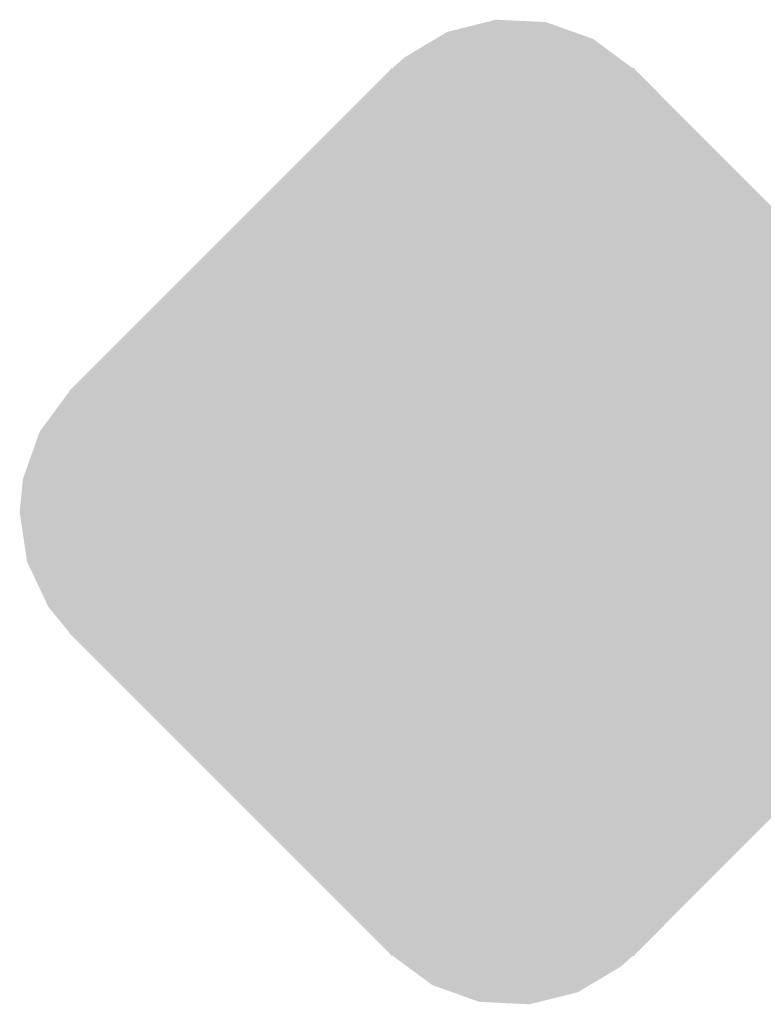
# Model space of a CAD drawing. Extents: x -9 to 122, y -9 to 65.
# Tile 244 of 256: x 61.98 to 63.01, y 55.45 to 56.81. Entities that reach past the tile are written whole.
import ezdxf

# ---------------------------------------------------------------- set-up
doc = ezdxf.new("R2010")
doc.units = 0
doc.layers.get('0').update_dxf_attribs({"linetype": 'CONTINUOUS'})
doc.layers.add('CLICKER_4_FOR_R7FA4M2A_V100_GTS', color=13, linetype='CONTINUOUS')

# ---------------------------------------------------------------- blocks, each defined once
blk = doc.blocks.new('CUSTOM_207')
for points in [[(-0.036594, 0.676218), (-0.02312, 0.679584), (0.045892, 0.676218), (-0.02312, 0.679584)], [(-0.090156, 0.662836), (-0.036594, 0.676218), (0.083446, 0.662836), (0.045892, 0.676218)], [(-0.149478, 0.627408), (-0.106586, 0.653024), (0.145686, 0.627408), (0.11098, 0.653024)], [(-0.106586, 0.653024), (-0.090156, 0.662836), (0.11098, 0.653024), (0.083446, 0.662836)], [(-0.166572, 0.611992), (-0.149478, 0.627408), (0.166572, 0.611992), (0.145686, 0.627408)], [(-0.612454, 0.167034), (-0.167496, 0.611992), (0.612454, 0.167034), (0.167496, 0.611992)], [(-0.167496, 0.611992), (-0.167034, 0.612454), (-0.166572, 0.611992), (-0.167034, 0.612454)], [(0.166572, 0.611992), (0.167034, 0.612454), (0.167496, 0.611992), (0.167034, 0.612454)], [(-0.638354, 0.130856), (-0.611994, 0.16657), (0.64116, 0.130856), (0.61199, 0.16657)], [(-0.611992, 0.166572), (-0.612454, 0.167034), (0.611992, 0.166572), (0.612454, 0.167034)], [(-0.611994, 0.16657), (-0.611992, 0.166572), (0.61199, 0.16657), (0.611992, 0.166572)], [(-0.653024, 0.11098), (-0.638354, 0.130856), (0.650526, 0.11098), (0.64116, 0.130856)], [(-0.668216, 0.068352), (-0.653024, 0.11098), (0.670612, 0.068352), (0.650526, 0.11098)], [(-0.676218, 0.045894), (-0.668216, 0.068352), (0.673934, 0.045894), (0.670612, 0.068352)], [(-0.68072, 0), (-0.676218, 0.045894), (0.68072, 0), (0.673934, 0.045894)], [(-0.673934, -0.045892), (-0.68072, 0), (0.676216, -0.045892), (0.68072, 0)], [(-0.670614, -0.068352), (-0.673934, -0.045892), (0.668212, -0.068352), (0.676216, -0.045892)], [(-0.650528, -0.110978), (-0.670614, -0.068352), (0.653024, -0.110978), (0.668212, -0.068352)], [(-0.641162, -0.130856), (-0.650528, -0.110978), (0.63835, -0.130856), (0.653024, -0.110978)], [(-0.611992, -0.16657), (-0.641162, -0.130856), (0.61199, -0.16657), (0.63835, -0.130856)], [(-0.612454, -0.167034), (-0.611992, -0.166572), (0.612454, -0.167034), (0.611992, -0.166572)], [(-0.167498, -0.61199), (-0.612454, -0.167034), (0.167498, -0.61199), (0.612454, -0.167034)], [(-0.611992, -0.166572), (-0.611992, -0.16657), (0.611992, -0.166572), (0.61199, -0.16657)], [(-0.167034, -0.612454), (-0.167498, -0.61199), (-0.167034, -0.612454), (-0.16657, -0.61199)], [(-0.166566, -0.611992), (-0.16657, -0.61199), (0.167496, -0.611992), (0.167498, -0.61199)], [(-0.145682, -0.627406), (-0.166566, -0.611992), (0.14948, -0.627406), (0.166572, -0.611992)], [(0.167034, -0.612454), (0.166572, -0.611992), (0.167034, -0.612454), (0.167496, -0.611992)], [(-0.110976, -0.653022), (-0.145682, -0.627406), (0.106586, -0.653022), (0.14948, -0.627406)], [(-0.083438, -0.662834), (-0.110976, -0.653022), (0.090158, -0.662834), (0.106586, -0.653022)], [(-0.04589, -0.676214), (-0.083438, -0.662834), (0.036602, -0.676214), (0.090158, -0.662834)], [(0.023122, -0.679582), (-0.04589, -0.676214), (0.023122, -0.679582), (0.036602, -0.676214)]]:
    blk.add_solid(points)

msp = doc.modelspace()

# ---------------------------------------------------------------- block references
at = {"layer": 'CLICKER_4_FOR_R7FA4M2A_V100_GTS'}
msp.add_blockref('CUSTOM_207', (62.66434, 56.13146), dxfattribs=at)

doc.saveas('drawing.dxf')
